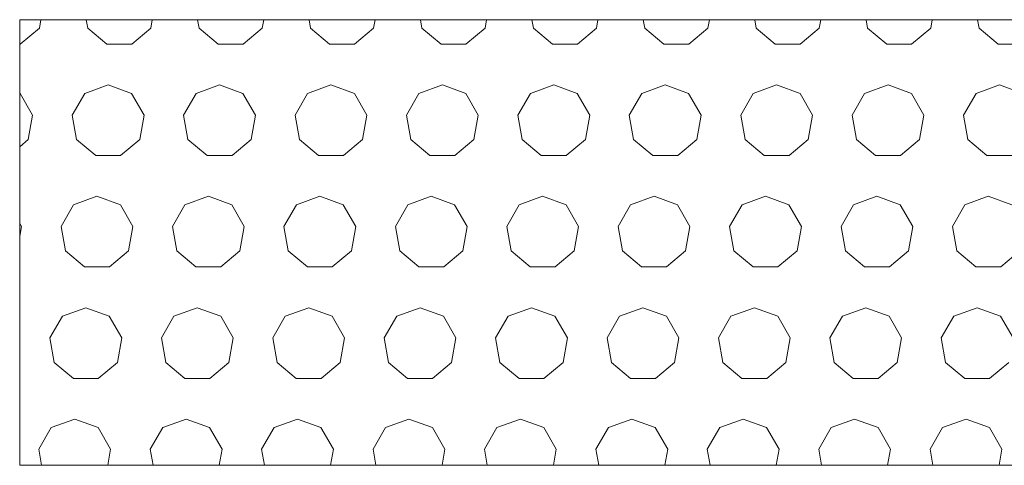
# Model space of a CAD drawing. Header units: millimetres. Extents: x 52659 to 1698020, y -10054 to 104697.
# Tile 216 of 256: x 224284 to 225168, y -8636 to -8236. Entities that reach past the tile are written whole.
import ezdxf

# ---------------------------------------------------------------- set-up
doc = ezdxf.new("R2010")
doc.units = ezdxf.units.MM
doc.header["$MEASUREMENT"] = 0
doc.layers.add('02-04 BRISES SOLEILS CLAIRES', color=7, linetype='Continuous')

# ---------------------------------------------------------------- blocks, each defined once
blk = doc.blocks.new('*X1846', base_point=(131932.67, 5158.07))
at = {"layer": '02-04 BRISES SOLEILS CLAIRES', "color": 7, "linetype": 'Continuous', "lineweight": 5}
for p, q in [((224301.62, -8243.96), (224302.97, -8236.35)), ((224343.63, -8236.35), (224344.97, -8243.96)), ((224401.62, -8243.96), (224402.97, -8236.35)), ((224443.63, -8236.35), (224444.97, -8243.96)), ((224501.62, -8243.96), (224502.97, -8236.35)), ((224543.63, -8236.35), (224544.97, -8243.96)), ((224601.62, -8243.96), (224602.97, -8236.35)), ((224643.63, -8236.35), (224644.97, -8243.96)), ((224701.62, -8243.96), (224702.97, -8236.35)), ((224743.63, -8236.35), (224744.97, -8243.96)), ((224801.62, -8243.96), (224802.97, -8236.35)), ((224843.63, -8236.35), (224844.97, -8243.96)), ((224901.62, -8243.96), (224902.97, -8236.35)), ((224943.63, -8236.35), (224944.97, -8243.96)), ((225001.62, -8243.96), (225002.97, -8236.35)), ((225043.63, -8236.35), (225044.97, -8243.96)), ((225101.62, -8243.96), (225102.97, -8236.35)), ((225143.63, -8236.35), (225144.97, -8243.96)), ((224284.48, -8258.34), (224301.62, -8243.96)), ((224344.97, -8243.96), (224362.11, -8258.34)), ((224384.48, -8258.34), (224401.62, -8243.96)), ((224444.97, -8243.96), (224462.11, -8258.34)), ((224484.48, -8258.34), (224501.62, -8243.96)), ((224544.97, -8243.96), (224562.11, -8258.34)), ((224584.48, -8258.34), (224601.62, -8243.96)), ((224644.97, -8243.96), (224662.11, -8258.34)), ((224684.48, -8258.34), (224701.62, -8243.96)), ((224744.97, -8243.96), (224762.11, -8258.34)), ((224784.48, -8258.34), (224801.62, -8243.96)), ((224844.97, -8243.96), (224862.11, -8258.34)), ((224884.48, -8258.34), (224901.62, -8243.96)), ((224944.97, -8243.96), (224962.11, -8258.34)), ((224984.48, -8258.34), (225001.62, -8243.96)), ((225044.97, -8243.96), (225062.11, -8258.34)), ((225084.48, -8258.34), (225101.62, -8243.96)), ((225144.97, -8243.96), (225162.11, -8258.34)), ((224283.92, -8258.34), (224284.48, -8258.34)), ((224362.11, -8258.34), (224384.48, -8258.34)), ((224462.11, -8258.34), (224484.48, -8258.34)), ((224562.11, -8258.34), (224584.48, -8258.34)), ((224662.11, -8258.34), (224684.48, -8258.34)), ((224762.11, -8258.34), (224784.48, -8258.34)), ((224862.11, -8258.34), (224884.48, -8258.34)), ((224962.11, -8258.34), (224984.48, -8258.34)), ((225062.11, -8258.34), (225084.48, -8258.34)), ((225162.11, -8258.34), (225184.48, -8258.34)), ((224363.3, -8294.9), (224342.28, -8302.55)), ((224384.32, -8302.55), (224363.3, -8294.9)), ((224463.3, -8294.9), (224442.28, -8302.55)), ((224484.32, -8302.55), (224463.3, -8294.9)), ((224563.3, -8294.9), (224542.28, -8302.55)), ((224584.32, -8302.55), (224563.3, -8294.9)), ((224663.3, -8294.9), (224642.28, -8302.55)), ((224684.32, -8302.55), (224663.3, -8294.9)), ((224763.3, -8294.9), (224742.28, -8302.55)), ((224784.32, -8302.55), (224763.3, -8294.9)), ((224863.3, -8294.9), (224842.28, -8302.55)), ((224884.32, -8302.55), (224863.3, -8294.9)), ((224963.3, -8294.9), (224942.28, -8302.55)), ((224984.32, -8302.55), (224963.3, -8294.9)), ((225063.3, -8294.9), (225042.28, -8302.55)), ((225084.32, -8302.55), (225063.3, -8294.9)), ((225163.3, -8294.9), (225142.28, -8302.55)), ((225184.32, -8302.55), (225163.3, -8294.9)), ((224284.32, -8302.55), (224283.92, -8302.41)), ((224295.51, -8321.93), (224284.32, -8302.55)), ((224342.28, -8302.55), (224331.09, -8321.93)), ((224395.51, -8321.93), (224384.32, -8302.55)), ((224442.28, -8302.55), (224431.09, -8321.93)), ((224495.51, -8321.93), (224484.32, -8302.55)), ((224542.28, -8302.55), (224531.09, -8321.93)), ((224595.51, -8321.93), (224584.32, -8302.55)), ((224642.28, -8302.55), (224631.09, -8321.93)), ((224695.51, -8321.93), (224684.32, -8302.55)), ((224742.28, -8302.55), (224731.09, -8321.93)), ((224795.51, -8321.93), (224784.32, -8302.55)), ((224842.28, -8302.55), (224831.09, -8321.93)), ((224895.51, -8321.93), (224884.32, -8302.55)), ((224942.28, -8302.55), (224931.09, -8321.93)), ((224995.51, -8321.93), (224984.32, -8302.55)), ((225042.28, -8302.55), (225031.09, -8321.93)), ((225095.51, -8321.93), (225084.32, -8302.55)), ((225142.28, -8302.55), (225131.09, -8321.93)), ((224291.62, -8343.96), (224295.51, -8321.93)), ((224331.09, -8321.93), (224334.97, -8343.96)), ((224391.62, -8343.96), (224395.51, -8321.93)), ((224431.09, -8321.93), (224434.97, -8343.96)), ((224491.62, -8343.96), (224495.51, -8321.93)), ((224531.09, -8321.93), (224534.97, -8343.96)), ((224591.62, -8343.96), (224595.51, -8321.93)), ((224631.09, -8321.93), (224634.97, -8343.96)), ((224691.62, -8343.96), (224695.51, -8321.93)), ((224731.09, -8321.93), (224734.97, -8343.96)), ((224791.62, -8343.96), (224795.51, -8321.93)), ((224831.09, -8321.93), (224834.97, -8343.96)), ((224891.62, -8343.96), (224895.51, -8321.93)), ((224931.09, -8321.93), (224934.97, -8343.96)), ((224991.62, -8343.96), (224995.51, -8321.93)), ((225031.09, -8321.93), (225034.97, -8343.96)), ((225091.62, -8343.96), (225095.51, -8321.93)), ((225131.09, -8321.93), (225134.97, -8343.96)), ((224283.92, -8350.43), (224291.62, -8343.96)), ((224334.97, -8343.96), (224352.11, -8358.34)), ((224374.48, -8358.34), (224391.62, -8343.96)), ((224434.97, -8343.96), (224452.11, -8358.34)), ((224474.48, -8358.34), (224491.62, -8343.96)), ((224534.97, -8343.96), (224552.11, -8358.34)), ((224574.48, -8358.34), (224591.62, -8343.96)), ((224634.97, -8343.96), (224652.11, -8358.34)), ((224674.48, -8358.34), (224691.62, -8343.96)), ((224734.97, -8343.96), (224752.11, -8358.34)), ((224774.48, -8358.34), (224791.62, -8343.96)), ((224834.97, -8343.96), (224852.11, -8358.34)), ((224874.48, -8358.34), (224891.62, -8343.96)), ((224934.97, -8343.96), (224952.11, -8358.34)), ((224974.48, -8358.34), (224991.62, -8343.96)), ((225034.97, -8343.96), (225052.11, -8358.34)), ((225074.48, -8358.34), (225091.62, -8343.96)), ((225134.97, -8343.96), (225152.11, -8358.34)), ((224352.11, -8358.34), (224374.48, -8358.34)), ((224452.11, -8358.34), (224474.48, -8358.34)), ((224552.11, -8358.34), (224574.48, -8358.34)), ((224652.11, -8358.34), (224674.48, -8358.34)), ((224752.11, -8358.34), (224774.48, -8358.34)), ((224852.11, -8358.34), (224874.48, -8358.34)), ((224952.11, -8358.34), (224974.48, -8358.34)), ((225052.11, -8358.34), (225074.48, -8358.34)), ((225152.11, -8358.34), (225174.48, -8358.34)), ((224353.3, -8394.9), (224332.28, -8402.55)), ((224374.32, -8402.55), (224353.3, -8394.9)), ((224453.3, -8394.9), (224432.28, -8402.55)), ((224474.32, -8402.55), (224453.3, -8394.9)), ((224553.3, -8394.9), (224532.28, -8402.55)), ((224574.32, -8402.55), (224553.3, -8394.9)), ((224653.3, -8394.9), (224632.28, -8402.55)), ((224674.32, -8402.55), (224653.3, -8394.9)), ((224753.3, -8394.9), (224732.28, -8402.55)), ((224774.32, -8402.55), (224753.3, -8394.9)), ((224853.3, -8394.9), (224832.28, -8402.55)), ((224874.32, -8402.55), (224853.3, -8394.9)), ((224953.3, -8394.9), (224932.28, -8402.55)), ((224974.32, -8402.55), (224953.3, -8394.9)), ((225053.3, -8394.9), (225032.28, -8402.55)), ((225074.32, -8402.55), (225053.3, -8394.9)), ((225153.3, -8394.9), (225132.28, -8402.55)), ((225174.32, -8402.55), (225153.3, -8394.9)), ((224332.28, -8402.55), (224321.09, -8421.93)), ((224385.51, -8421.93), (224374.32, -8402.55)), ((224432.28, -8402.55), (224421.09, -8421.93)), ((224485.51, -8421.93), (224474.32, -8402.55)), ((224532.28, -8402.55), (224521.09, -8421.93)), ((224585.51, -8421.93), (224574.32, -8402.55)), ((224632.28, -8402.55), (224621.09, -8421.93)), ((224685.51, -8421.93), (224674.32, -8402.55)), ((224732.28, -8402.55), (224721.09, -8421.93)), ((224785.51, -8421.93), (224774.32, -8402.55)), ((224832.28, -8402.55), (224821.09, -8421.93)), ((224885.51, -8421.93), (224874.32, -8402.55)), ((224932.28, -8402.55), (224921.09, -8421.93)), ((224985.51, -8421.93), (224974.32, -8402.55)), ((225032.28, -8402.55), (225021.09, -8421.93)), ((225085.51, -8421.93), (225074.32, -8402.55)), ((225132.28, -8402.55), (225121.09, -8421.93)), ((224285.51, -8421.93), (224283.92, -8419.18)), ((224283.92, -8430.95), (224285.51, -8421.93)), ((224321.09, -8421.93), (224324.97, -8443.96)), ((224381.62, -8443.96), (224385.51, -8421.93)), ((224421.09, -8421.93), (224424.97, -8443.96)), ((224481.62, -8443.96), (224485.51, -8421.93)), ((224521.09, -8421.93), (224524.97, -8443.96)), ((224581.62, -8443.96), (224585.51, -8421.93)), ((224621.09, -8421.93), (224624.97, -8443.96)), ((224681.62, -8443.96), (224685.51, -8421.93)), ((224721.09, -8421.93), (224724.97, -8443.96)), ((224781.62, -8443.96), (224785.51, -8421.93)), ((224821.09, -8421.93), (224824.97, -8443.96)), ((224881.62, -8443.96), (224885.51, -8421.93)), ((224921.09, -8421.93), (224924.97, -8443.96)), ((224981.62, -8443.96), (224985.51, -8421.93)), ((225021.09, -8421.93), (225024.97, -8443.96)), ((225081.62, -8443.96), (225085.51, -8421.93)), ((225121.09, -8421.93), (225124.97, -8443.96)), ((224324.97, -8443.96), (224342.11, -8458.34)), ((224364.48, -8458.34), (224381.62, -8443.96)), ((224424.97, -8443.96), (224442.11, -8458.34)), ((224464.48, -8458.34), (224481.62, -8443.96)), ((224524.97, -8443.96), (224542.11, -8458.34)), ((224564.48, -8458.34), (224581.62, -8443.96)), ((224624.97, -8443.96), (224642.11, -8458.34)), ((224664.48, -8458.34), (224681.62, -8443.96)), ((224724.97, -8443.96), (224742.11, -8458.34)), ((224764.48, -8458.34), (224781.62, -8443.96)), ((224824.97, -8443.96), (224842.11, -8458.34)), ((224864.48, -8458.34), (224881.62, -8443.96)), ((224924.97, -8443.96), (224942.11, -8458.34)), ((224964.48, -8458.34), (224981.62, -8443.96)), ((225024.97, -8443.96), (225042.11, -8458.34)), ((225064.48, -8458.34), (225081.62, -8443.96)), ((225124.97, -8443.96), (225142.11, -8458.34)), ((225164.48, -8458.34), (225181.62, -8443.96)), ((224342.11, -8458.34), (224364.48, -8458.34)), ((224442.11, -8458.34), (224464.48, -8458.34)), ((224542.11, -8458.34), (224564.48, -8458.34)), ((224642.11, -8458.34), (224664.48, -8458.34)), ((224742.11, -8458.34), (224764.48, -8458.34)), ((224842.11, -8458.34), (224864.48, -8458.34)), ((224942.11, -8458.34), (224964.48, -8458.34)), ((225042.11, -8458.34), (225064.48, -8458.34)), ((225142.11, -8458.34), (225164.48, -8458.34)), ((224343.3, -8494.9), (224322.28, -8502.55)), ((224364.32, -8502.55), (224343.3, -8494.9)), ((224443.3, -8494.9), (224422.28, -8502.55)), ((224464.32, -8502.55), (224443.3, -8494.9)), ((224543.3, -8494.9), (224522.28, -8502.55)), ((224564.32, -8502.55), (224543.3, -8494.9)), ((224643.3, -8494.9), (224622.28, -8502.55)), ((224664.32, -8502.55), (224643.3, -8494.9)), ((224743.3, -8494.9), (224722.28, -8502.55)), ((224764.32, -8502.55), (224743.3, -8494.9)), ((224843.3, -8494.9), (224822.28, -8502.55)), ((224864.32, -8502.55), (224843.3, -8494.9)), ((224943.3, -8494.9), (224922.28, -8502.55)), ((224964.32, -8502.55), (224943.3, -8494.9)), ((225043.3, -8494.9), (225022.28, -8502.55)), ((225064.32, -8502.55), (225043.3, -8494.9)), ((225143.3, -8494.9), (225122.28, -8502.55)), ((225164.32, -8502.55), (225143.3, -8494.9)), ((224322.28, -8502.55), (224311.09, -8521.93)), ((224375.51, -8521.93), (224364.32, -8502.55)), ((224422.28, -8502.55), (224411.09, -8521.93)), ((224475.51, -8521.93), (224464.32, -8502.55)), ((224522.28, -8502.55), (224511.09, -8521.93)), ((224575.51, -8521.93), (224564.32, -8502.55)), ((224622.28, -8502.55), (224611.09, -8521.93)), ((224675.51, -8521.93), (224664.32, -8502.55)), ((224722.28, -8502.55), (224711.09, -8521.93)), ((224775.51, -8521.93), (224764.32, -8502.55)), ((224822.28, -8502.55), (224811.09, -8521.93)), ((224875.51, -8521.93), (224864.32, -8502.55)), ((224922.28, -8502.55), (224911.09, -8521.93)), ((224975.51, -8521.93), (224964.32, -8502.55)), ((225022.28, -8502.55), (225011.09, -8521.93)), ((225075.51, -8521.93), (225064.32, -8502.55)), ((225122.28, -8502.55), (225111.09, -8521.93)), ((225175.51, -8521.93), (225164.32, -8502.55)), ((224311.09, -8521.93), (224314.97, -8543.96)), ((224371.62, -8543.96), (224375.51, -8521.93)), ((224411.09, -8521.93), (224414.97, -8543.96)), ((224471.62, -8543.96), (224475.51, -8521.93)), ((224511.09, -8521.93), (224514.97, -8543.96)), ((224571.62, -8543.96), (224575.51, -8521.93)), ((224611.09, -8521.93), (224614.97, -8543.96)), ((224671.62, -8543.96), (224675.51, -8521.93)), ((224711.09, -8521.93), (224714.97, -8543.96)), ((224771.62, -8543.96), (224775.51, -8521.93)), ((224811.09, -8521.93), (224814.97, -8543.96)), ((224871.62, -8543.96), (224875.51, -8521.93)), ((224911.09, -8521.93), (224914.97, -8543.96)), ((224971.62, -8543.96), (224975.51, -8521.93)), ((225011.09, -8521.93), (225014.97, -8543.96)), ((225071.62, -8543.96), (225075.51, -8521.93)), ((225111.09, -8521.93), (225114.97, -8543.96)), ((224314.97, -8543.96), (224332.11, -8558.34)), ((224354.48, -8558.34), (224371.62, -8543.96)), ((224414.97, -8543.96), (224432.11, -8558.34)), ((224454.48, -8558.34), (224471.62, -8543.96)), ((224514.97, -8543.96), (224532.11, -8558.34)), ((224554.48, -8558.34), (224571.62, -8543.96)), ((224614.97, -8543.96), (224632.11, -8558.34)), ((224654.48, -8558.34), (224671.62, -8543.96)), ((224714.97, -8543.96), (224732.11, -8558.34)), ((224754.48, -8558.34), (224771.62, -8543.96)), ((224814.97, -8543.96), (224832.11, -8558.34)), ((224854.48, -8558.34), (224871.62, -8543.96)), ((224914.97, -8543.96), (224932.11, -8558.34)), ((224954.48, -8558.34), (224971.62, -8543.96)), ((225014.97, -8543.96), (225032.11, -8558.34)), ((225054.48, -8558.34), (225071.62, -8543.96)), ((225114.97, -8543.96), (225132.11, -8558.34)), ((225154.48, -8558.34), (225171.62, -8543.96)), ((224332.11, -8558.34), (224354.48, -8558.34)), ((224432.11, -8558.34), (224454.48, -8558.34)), ((224532.11, -8558.34), (224554.48, -8558.34)), ((224632.11, -8558.34), (224654.48, -8558.34)), ((224732.11, -8558.34), (224754.48, -8558.34)), ((224832.11, -8558.34), (224854.48, -8558.34)), ((224932.11, -8558.34), (224954.48, -8558.34)), ((225032.11, -8558.34), (225054.48, -8558.34)), ((225132.11, -8558.34), (225154.48, -8558.34)), ((224333.3, -8594.9), (224312.28, -8602.55)), ((224354.32, -8602.55), (224333.3, -8594.9)), ((224433.3, -8594.9), (224412.28, -8602.55)), ((224454.32, -8602.55), (224433.3, -8594.9)), ((224533.3, -8594.9), (224512.28, -8602.55)), ((224554.32, -8602.55), (224533.3, -8594.9)), ((224633.3, -8594.9), (224612.28, -8602.55)), ((224654.32, -8602.55), (224633.3, -8594.9)), ((224733.3, -8594.9), (224712.28, -8602.55)), ((224754.32, -8602.55), (224733.3, -8594.9)), ((224833.3, -8594.9), (224812.28, -8602.55)), ((224854.32, -8602.55), (224833.3, -8594.9)), ((224933.3, -8594.9), (224912.28, -8602.55)), ((224954.32, -8602.55), (224933.3, -8594.9)), ((225033.3, -8594.9), (225012.28, -8602.55)), ((225054.32, -8602.55), (225033.3, -8594.9)), ((225133.3, -8594.9), (225112.28, -8602.55)), ((225154.32, -8602.55), (225133.3, -8594.9)), ((224312.28, -8602.55), (224301.09, -8621.93)), ((224365.51, -8621.93), (224354.32, -8602.55)), ((224412.28, -8602.55), (224401.09, -8621.93)), ((224465.51, -8621.93), (224454.32, -8602.55)), ((224512.28, -8602.55), (224501.09, -8621.93)), ((224565.51, -8621.93), (224554.32, -8602.55)), ((224612.28, -8602.55), (224601.09, -8621.93)), ((224665.51, -8621.93), (224654.32, -8602.55)), ((224712.28, -8602.55), (224701.09, -8621.93)), ((224765.51, -8621.93), (224754.32, -8602.55)), ((224812.28, -8602.55), (224801.09, -8621.93)), ((224865.51, -8621.93), (224854.32, -8602.55)), ((224912.28, -8602.55), (224901.09, -8621.93)), ((224965.51, -8621.93), (224954.32, -8602.55)), ((225012.28, -8602.55), (225001.09, -8621.93)), ((225065.51, -8621.93), (225054.32, -8602.55)), ((225112.28, -8602.55), (225101.09, -8621.93)), ((225165.51, -8621.93), (225154.32, -8602.55)), ((224301.09, -8621.93), (224303.64, -8636.39)), ((224362.96, -8636.39), (224365.51, -8621.93)), ((224401.09, -8621.93), (224403.64, -8636.39)), ((224462.96, -8636.39), (224465.51, -8621.93)), ((224501.09, -8621.93), (224503.64, -8636.39)), ((224562.96, -8636.39), (224565.51, -8621.93)), ((224601.09, -8621.93), (224603.64, -8636.39)), ((224662.96, -8636.39), (224665.51, -8621.93)), ((224701.09, -8621.93), (224703.64, -8636.39)), ((224762.96, -8636.39), (224765.51, -8621.93)), ((224801.09, -8621.93), (224803.64, -8636.39)), ((224862.96, -8636.39), (224865.51, -8621.93)), ((224901.09, -8621.93), (224903.64, -8636.39)), ((224962.96, -8636.39), (224965.51, -8621.93)), ((225001.09, -8621.93), (225003.64, -8636.39)), ((225062.96, -8636.39), (225065.51, -8621.93)), ((225101.09, -8621.93), (225103.64, -8636.39)), ((225162.96, -8636.39), (225165.51, -8621.93))]:
    blk.add_line(p, q, dxfattribs=at)
blk = doc.blocks.new('Élément de coupe_1553_8', base_point=(131932.67, 5158.07))
at = {"layer": '02-04 BRISES SOLEILS CLAIRES', "color": 7, "linetype": 'Continuous', "lineweight": 9}
for p, q in [((224283.92, -8236.35), (224283.92, -8636.39)), ((226061.99, -8236.35), (224283.92, -8236.35)), ((224283.92, -8636.39), (226061.99, -8636.39))]:
    blk.add_line(p, q, dxfattribs=at)
at = {"layer": '02-04 BRISES SOLEILS CLAIRES', "lineweight": 0}
blk.add_blockref('*X1846', (131932.67, 5158.07), dxfattribs=at)

msp = doc.modelspace()

# ---------------------------------------------------------------- block references
at = {"layer": '02-04 BRISES SOLEILS CLAIRES', "lineweight": 0}
msp.add_blockref('Élément de coupe_1553_8', (131932.668, 5158.072), dxfattribs=at)

doc.saveas('drawing.dxf')
